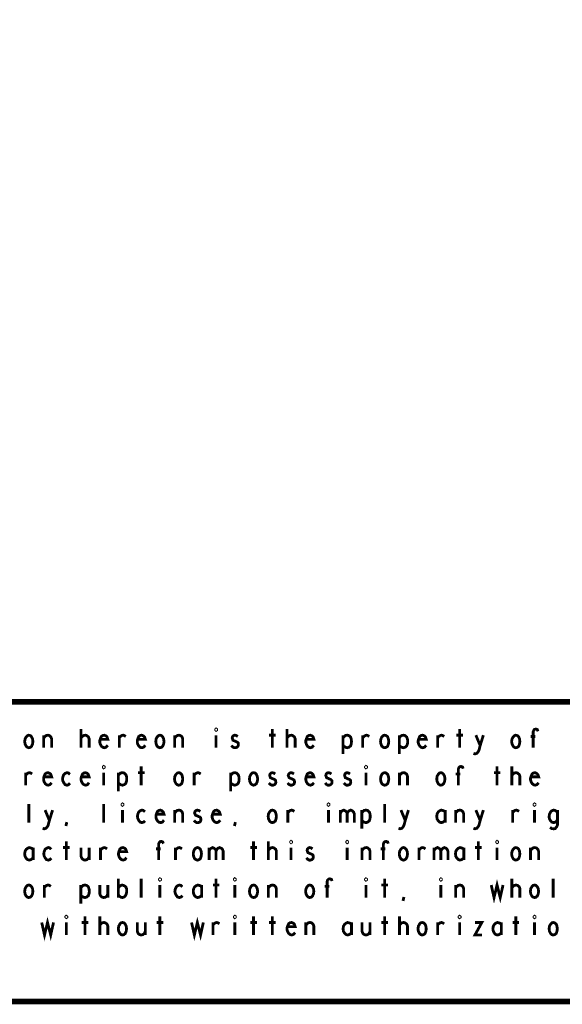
# Model space of a CAD drawing. Extents: x 0 to 33, y 0 to 21.
# Tile 21 of 22: x 24.3 to 27.2, y 0 to 5.2. Entities that reach past the tile are written whole.
import ezdxf

# ---------------------------------------------------------------- set-up
doc = ezdxf.new("R2010")
doc.units = 0
doc.layers.add('IO-62_B_BAS', color=7, linetype='CONTINUOUS')

msp = doc.modelspace()

# ---------------------------------------------------------------- linework, layer by layer
at = {"layer": 'IO-62_B_BAS'}
for points, const_width in [([(0, 0), (33, 0), (33, 21), (0, 21), (0, 0)], 0.03), ([(26.8, 1.6), (23, 1.6), (23, 0)], 0.03), ([(33, 1.6), (26.8, 1.6)], 0.03), ([(24.357, 1.355), (24.35, 1.357), (24.343, 1.363), (24.337, 1.375), (24.335, 1.388), (24.337, 1.402), (24.343, 1.413), (24.35, 1.42), (24.357, 1.422), (24.365, 1.42), (24.372, 1.413), (24.377, 1.402), (24.379, 1.388), (24.377, 1.375), (24.372, 1.363), (24.365, 1.357), (24.357, 1.355)], 0.015), ([(24.436, 1.405), (24.441, 1.413), (24.449, 1.42), (24.459, 1.422), (24.467, 1.42), (24.475, 1.413), (24.479, 1.402), (24.479, 1.355)], 0.015), ([(24.436, 1.355), (24.436, 1.422)], 0.015), ([(24.636, 1.355), (24.636, 1.455)], 0.015), ([(24.636, 1.407), (24.643, 1.415), (24.649, 1.42), (24.659, 1.422), (24.666, 1.42), (24.675, 1.413), (24.679, 1.403), (24.679, 1.355)], 0.015), ([(24.739, 1.4), (24.779, 1.4), (24.775, 1.412), (24.769, 1.418), (24.76, 1.422), (24.751, 1.42), (24.744, 1.415), (24.739, 1.403), (24.736, 1.393), (24.736, 1.383), (24.739, 1.373), (24.745, 1.363), (24.753, 1.357), (24.761, 1.355), (24.77, 1.358), (24.779, 1.368)], 0.015), ([(24.84, 1.408), (24.846, 1.415), (24.853, 1.42), (24.861, 1.422), (24.867, 1.42), (24.875, 1.415)], 0.015), ([(24.84, 1.355), (24.84, 1.422)], 0.015), ([(24.939, 1.4), (24.979, 1.4), (24.975, 1.412), (24.969, 1.418), (24.96, 1.422), (24.951, 1.42), (24.944, 1.415), (24.939, 1.403), (24.936, 1.393), (24.936, 1.383), (24.939, 1.373), (24.945, 1.363), (24.952, 1.357), (24.961, 1.355), (24.97, 1.358), (24.979, 1.368)], 0.015), ([(25.057, 1.355), (25.05, 1.357), (25.042, 1.363), (25.037, 1.375), (25.035, 1.388), (25.037, 1.402), (25.042, 1.413), (25.05, 1.42), (25.057, 1.422), (25.065, 1.42), (25.072, 1.413), (25.077, 1.402), (25.079, 1.388), (25.077, 1.375), (25.072, 1.363), (25.065, 1.357), (25.057, 1.355)], 0.015), ([(25.136, 1.405), (25.141, 1.413), (25.149, 1.42), (25.159, 1.422), (25.167, 1.42), (25.175, 1.413), (25.179, 1.402), (25.179, 1.355)], 0.015), ([(25.136, 1.355), (25.136, 1.422)], 0.015), ([(25.357, 1.448), (25.355, 1.45), (25.355, 1.453), (25.357, 1.455), (25.36, 1.453), (25.36, 1.45), (25.357, 1.448)], 0.015), ([(25.357, 1.422), (25.357, 1.355)], 0.015), ([(25.439, 1.367), (25.445, 1.36), (25.454, 1.355), (25.461, 1.355), (25.469, 1.358), (25.474, 1.363), (25.476, 1.37), (25.475, 1.38), (25.47, 1.385), (25.447, 1.395), (25.443, 1.407), (25.445, 1.415), (25.45, 1.42), (25.457, 1.422), (25.465, 1.42), (25.473, 1.415)], 0.015), ([(25.64, 1.422), (25.675, 1.422)], 0.015), ([(25.657, 1.455), (25.657, 1.355)], 0.015), ([(25.736, 1.355), (25.736, 1.455)], 0.015), ([(25.736, 1.407), (25.742, 1.415), (25.749, 1.42), (25.759, 1.422), (25.766, 1.42), (25.775, 1.413), (25.779, 1.403), (25.779, 1.355)], 0.015), ([(25.839, 1.4), (25.879, 1.4), (25.875, 1.412), (25.869, 1.418), (25.86, 1.422), (25.851, 1.42), (25.844, 1.415), (25.839, 1.403), (25.836, 1.393), (25.836, 1.383), (25.839, 1.373), (25.845, 1.363), (25.853, 1.357), (25.861, 1.355), (25.87, 1.358), (25.879, 1.368)], 0.015), ([(26.035, 1.407), (26.041, 1.415), (26.047, 1.42), (26.057, 1.422), (26.066, 1.42), (26.075, 1.412), (26.079, 1.4), (26.08, 1.388), (26.079, 1.377), (26.075, 1.365), (26.067, 1.358), (26.057, 1.355), (26.049, 1.357), (26.04, 1.362), (26.035, 1.368)], 0.015), ([(26.035, 1.322), (26.035, 1.422)], 0.015), ([(26.14, 1.408), (26.146, 1.415), (26.153, 1.42), (26.161, 1.422), (26.167, 1.42), (26.175, 1.415)], 0.015), ([(26.14, 1.355), (26.14, 1.422)], 0.015), ([(26.257, 1.355), (26.25, 1.357), (26.242, 1.363), (26.237, 1.375), (26.235, 1.388), (26.237, 1.402), (26.242, 1.413), (26.25, 1.42), (26.257, 1.422), (26.265, 1.42), (26.273, 1.413), (26.277, 1.402), (26.279, 1.388), (26.277, 1.375), (26.273, 1.363), (26.265, 1.357), (26.257, 1.355)], 0.015), ([(26.335, 1.407), (26.341, 1.415), (26.347, 1.42), (26.357, 1.422), (26.366, 1.42), (26.375, 1.412), (26.379, 1.4), (26.38, 1.388), (26.379, 1.377), (26.375, 1.365), (26.367, 1.358), (26.357, 1.355), (26.349, 1.357), (26.34, 1.362), (26.335, 1.368)], 0.015), ([(26.335, 1.322), (26.335, 1.422)], 0.015), ([(26.439, 1.4), (26.479, 1.4), (26.475, 1.412), (26.469, 1.418), (26.46, 1.422), (26.451, 1.42), (26.444, 1.415), (26.439, 1.403), (26.436, 1.393), (26.436, 1.383), (26.439, 1.373), (26.445, 1.363), (26.452, 1.357), (26.461, 1.355), (26.47, 1.358), (26.479, 1.368)], 0.015), ([(26.54, 1.408), (26.546, 1.415), (26.553, 1.42), (26.561, 1.422), (26.567, 1.42), (26.575, 1.415)], 0.015), ([(26.54, 1.355), (26.54, 1.422)], 0.015), ([(26.64, 1.422), (26.675, 1.422)], 0.015), ([(26.657, 1.455), (26.657, 1.355)], 0.015), ([(26.731, 1.325), (26.739, 1.322), (26.749, 1.325), (26.755, 1.332), (26.76, 1.34), (26.767, 1.367), (26.784, 1.422)], 0.015), ([(26.744, 1.422), (26.767, 1.367)], 0.015), ([(26.957, 1.355), (26.95, 1.357), (26.943, 1.363), (26.937, 1.375), (26.935, 1.388), (26.937, 1.402), (26.943, 1.413), (26.95, 1.42), (26.957, 1.422), (26.965, 1.42), (26.973, 1.413), (26.977, 1.402), (26.979, 1.388), (26.977, 1.375), (26.973, 1.363), (26.965, 1.357), (26.957, 1.355)], 0.015), ([(27.061, 1.415), (27.036, 1.415)], 0.015), ([(27.05, 1.355), (27.05, 1.44), (27.053, 1.448), (27.057, 1.453), (27.065, 1.455), (27.072, 1.452), (27.076, 1.443)], 0.015), ([(24.757, 1.248), (24.755, 1.25), (24.755, 1.253), (24.757, 1.255), (24.76, 1.253), (24.76, 1.25), (24.757, 1.248)], 0.015), ([(24.957, 1.255), (24.957, 1.155)], 0.015), ([(26.157, 1.248), (26.155, 1.25), (26.155, 1.253), (26.157, 1.255), (26.16, 1.253), (26.16, 1.25), (26.157, 1.248)], 0.015), ([(26.65, 1.155), (26.65, 1.24), (26.653, 1.248), (26.657, 1.253), (26.665, 1.255), (26.673, 1.252), (26.676, 1.243)], 0.015), ([(26.857, 1.255), (26.857, 1.155)], 0.015), ([(26.936, 1.155), (26.936, 1.255)], 0.015), ([(24.34, 1.208), (24.346, 1.215), (24.353, 1.22), (24.361, 1.222), (24.367, 1.22), (24.375, 1.215)], 0.015), ([(24.34, 1.155), (24.34, 1.222)], 0.015), ([(24.439, 1.2), (24.479, 1.2), (24.475, 1.212), (24.469, 1.218), (24.46, 1.222), (24.451, 1.22), (24.444, 1.215), (24.439, 1.203), (24.436, 1.193), (24.436, 1.183), (24.439, 1.173), (24.445, 1.163), (24.452, 1.157), (24.461, 1.155), (24.47, 1.158), (24.479, 1.168)], 0.015), ([(24.577, 1.213), (24.569, 1.22), (24.561, 1.222), (24.551, 1.218), (24.544, 1.212), (24.539, 1.2), (24.537, 1.188), (24.539, 1.177), (24.544, 1.167), (24.551, 1.158), (24.561, 1.155), (24.57, 1.158), (24.577, 1.165)], 0.015), ([(24.639, 1.2), (24.679, 1.2), (24.675, 1.212), (24.669, 1.218), (24.66, 1.222), (24.651, 1.22), (24.644, 1.215), (24.639, 1.203), (24.636, 1.193), (24.636, 1.183), (24.639, 1.173), (24.645, 1.163), (24.653, 1.157), (24.661, 1.155), (24.67, 1.158), (24.679, 1.168)], 0.015), ([(24.757, 1.222), (24.757, 1.155)], 0.015), ([(24.835, 1.207), (24.841, 1.215), (24.847, 1.22), (24.857, 1.222), (24.866, 1.22), (24.875, 1.212), (24.879, 1.2), (24.88, 1.188), (24.879, 1.177), (24.875, 1.165), (24.867, 1.158), (24.857, 1.155), (24.849, 1.157), (24.84, 1.162), (24.835, 1.168)], 0.015), ([(24.835, 1.122), (24.835, 1.222)], 0.015), ([(24.94, 1.222), (24.975, 1.222)], 0.015), ([(25.157, 1.155), (25.15, 1.157), (25.143, 1.163), (25.137, 1.175), (25.135, 1.188), (25.137, 1.202), (25.143, 1.213), (25.15, 1.22), (25.157, 1.222), (25.165, 1.22), (25.173, 1.213), (25.177, 1.202), (25.179, 1.188), (25.177, 1.175), (25.173, 1.163), (25.165, 1.157), (25.157, 1.155)], 0.015), ([(25.24, 1.208), (25.246, 1.215), (25.253, 1.22), (25.261, 1.222), (25.267, 1.22), (25.275, 1.215)], 0.015), ([(25.24, 1.155), (25.24, 1.222)], 0.015), ([(25.435, 1.207), (25.441, 1.215), (25.447, 1.22), (25.457, 1.222), (25.466, 1.22), (25.475, 1.212), (25.479, 1.2), (25.48, 1.188), (25.479, 1.177), (25.475, 1.165), (25.467, 1.158), (25.457, 1.155), (25.449, 1.157), (25.44, 1.162), (25.435, 1.168)], 0.015), ([(25.435, 1.122), (25.435, 1.222)], 0.015), ([(25.557, 1.155), (25.55, 1.157), (25.543, 1.163), (25.537, 1.175), (25.535, 1.188), (25.537, 1.202), (25.543, 1.213), (25.55, 1.22), (25.557, 1.222), (25.565, 1.22), (25.572, 1.213), (25.577, 1.202), (25.579, 1.188), (25.577, 1.175), (25.572, 1.163), (25.565, 1.157), (25.557, 1.155)], 0.015), ([(25.639, 1.167), (25.645, 1.16), (25.654, 1.155), (25.661, 1.155), (25.669, 1.158), (25.674, 1.163), (25.676, 1.17), (25.675, 1.18), (25.67, 1.185), (25.647, 1.195), (25.643, 1.207), (25.645, 1.215), (25.65, 1.22), (25.657, 1.222), (25.665, 1.22), (25.673, 1.215)], 0.015), ([(25.739, 1.167), (25.745, 1.16), (25.754, 1.155), (25.761, 1.155), (25.769, 1.158), (25.774, 1.163), (25.776, 1.17), (25.775, 1.18), (25.77, 1.185), (25.747, 1.195), (25.742, 1.207), (25.745, 1.215), (25.75, 1.22), (25.757, 1.222), (25.765, 1.22), (25.773, 1.215)], 0.015), ([(25.839, 1.2), (25.879, 1.2), (25.875, 1.212), (25.869, 1.218), (25.86, 1.222), (25.851, 1.22), (25.844, 1.215), (25.839, 1.203), (25.836, 1.193), (25.836, 1.183), (25.839, 1.173), (25.845, 1.163), (25.853, 1.157), (25.861, 1.155), (25.87, 1.158), (25.879, 1.168)], 0.015), ([(25.939, 1.167), (25.945, 1.16), (25.954, 1.155), (25.961, 1.155), (25.969, 1.158), (25.974, 1.163), (25.976, 1.17), (25.975, 1.18), (25.97, 1.185), (25.947, 1.195), (25.943, 1.207), (25.945, 1.215), (25.95, 1.22), (25.957, 1.222), (25.965, 1.22), (25.973, 1.215)], 0.015), ([(26.039, 1.167), (26.045, 1.16), (26.054, 1.155), (26.061, 1.155), (26.069, 1.158), (26.074, 1.163), (26.076, 1.17), (26.075, 1.18), (26.07, 1.185), (26.047, 1.195), (26.043, 1.207), (26.045, 1.215), (26.05, 1.22), (26.057, 1.222), (26.065, 1.22), (26.072, 1.215)], 0.015), ([(26.157, 1.222), (26.157, 1.155)], 0.015), ([(26.257, 1.155), (26.25, 1.157), (26.242, 1.163), (26.237, 1.175), (26.235, 1.188), (26.237, 1.202), (26.242, 1.213), (26.25, 1.22), (26.257, 1.222), (26.265, 1.22), (26.273, 1.213), (26.277, 1.202), (26.279, 1.188), (26.277, 1.175), (26.273, 1.163), (26.265, 1.157), (26.257, 1.155)], 0.015), ([(26.336, 1.205), (26.341, 1.213), (26.349, 1.22), (26.359, 1.222), (26.367, 1.22), (26.375, 1.213), (26.379, 1.202), (26.379, 1.155)], 0.015), ([(26.336, 1.155), (26.336, 1.222)], 0.015), ([(26.557, 1.155), (26.55, 1.157), (26.543, 1.163), (26.537, 1.175), (26.535, 1.188), (26.537, 1.202), (26.543, 1.213), (26.55, 1.22), (26.557, 1.222), (26.565, 1.22), (26.572, 1.213), (26.577, 1.202), (26.579, 1.188), (26.577, 1.175), (26.572, 1.163), (26.565, 1.157), (26.557, 1.155)], 0.015), ([(26.661, 1.215), (26.636, 1.215)], 0.015), ([(26.84, 1.222), (26.875, 1.222)], 0.015), ([(26.936, 1.207), (26.943, 1.215), (26.949, 1.22), (26.959, 1.222), (26.966, 1.22), (26.975, 1.213), (26.979, 1.203), (26.979, 1.155)], 0.015), ([(27.039, 1.2), (27.079, 1.2), (27.075, 1.212), (27.069, 1.218), (27.06, 1.222), (27.051, 1.22), (27.044, 1.215), (27.039, 1.203), (27.036, 1.193), (27.036, 1.183), (27.039, 1.173), (27.045, 1.163), (27.053, 1.157), (27.061, 1.155), (27.07, 1.158), (27.079, 1.168)], 0.015), ([(24.357, 0.955), (24.357, 1.055)], 0.015), ([(24.757, 0.955), (24.757, 1.055)], 0.015), ([(24.857, 1.048), (24.855, 1.05), (24.855, 1.053), (24.857, 1.055), (24.86, 1.053), (24.86, 1.05), (24.857, 1.048)], 0.015), ([(25.957, 1.048), (25.955, 1.05), (25.955, 1.053), (25.957, 1.055), (25.96, 1.053), (25.96, 1.05), (25.957, 1.048)], 0.015), ([(26.257, 0.955), (26.257, 1.055)], 0.015), ([(27.057, 1.048), (27.055, 1.05), (27.055, 1.053), (27.057, 1.055), (27.06, 1.053), (27.06, 1.05), (27.057, 1.048)], 0.015), ([(24.431, 0.925), (24.439, 0.922), (24.449, 0.925), (24.455, 0.932), (24.46, 0.94), (24.467, 0.967), (24.484, 1.022)], 0.015), ([(24.444, 1.022), (24.467, 0.967)], 0.015), ([(24.857, 1.022), (24.857, 0.955)], 0.015), ([(24.977, 1.013), (24.969, 1.02), (24.961, 1.022), (24.951, 1.018), (24.944, 1.012), (24.939, 1), (24.937, 0.988), (24.939, 0.977), (24.944, 0.967), (24.951, 0.958), (24.961, 0.955), (24.97, 0.958), (24.977, 0.965)], 0.015), ([(25.039, 1), (25.079, 1), (25.075, 1.012), (25.069, 1.018), (25.06, 1.022), (25.051, 1.02), (25.044, 1.015), (25.039, 1.003), (25.036, 0.993), (25.036, 0.983), (25.039, 0.973), (25.045, 0.963), (25.053, 0.957), (25.061, 0.955), (25.07, 0.958), (25.079, 0.968)], 0.015), ([(25.136, 1.005), (25.141, 1.013), (25.149, 1.02), (25.159, 1.022), (25.167, 1.02), (25.175, 1.013), (25.179, 1.002), (25.179, 0.955)], 0.015), ([(25.136, 0.955), (25.136, 1.022)], 0.015), ([(25.239, 0.967), (25.245, 0.96), (25.254, 0.955), (25.261, 0.955), (25.269, 0.958), (25.274, 0.963), (25.276, 0.97), (25.275, 0.98), (25.27, 0.985), (25.247, 0.995), (25.242, 1.007), (25.245, 1.015), (25.25, 1.02), (25.257, 1.022), (25.265, 1.02), (25.273, 1.015)], 0.015), ([(25.339, 1), (25.379, 1), (25.375, 1.012), (25.369, 1.018), (25.36, 1.022), (25.351, 1.02), (25.344, 1.015), (25.339, 1.003), (25.336, 0.993), (25.336, 0.983), (25.339, 0.973), (25.345, 0.963), (25.353, 0.957), (25.361, 0.955), (25.37, 0.958), (25.379, 0.968)], 0.015), ([(25.657, 0.955), (25.65, 0.957), (25.643, 0.963), (25.637, 0.975), (25.635, 0.988), (25.637, 1.002), (25.643, 1.013), (25.65, 1.02), (25.657, 1.022), (25.665, 1.02), (25.673, 1.013), (25.677, 1.002), (25.679, 0.988), (25.677, 0.975), (25.673, 0.963), (25.665, 0.957), (25.657, 0.955)], 0.015), ([(25.74, 1.008), (25.746, 1.015), (25.753, 1.02), (25.761, 1.022), (25.767, 1.02), (25.775, 1.015)], 0.015), ([(25.74, 0.955), (25.74, 1.022)], 0.015), ([(25.957, 1.022), (25.957, 0.955)], 0.015), ([(26.02, 1.003), (26.024, 1.012), (26.03, 1.018), (26.039, 1.022), (26.047, 1.018), (26.054, 1.012), (26.057, 1.003), (26.057, 0.955)], 0.015), ([(26.02, 0.955), (26.02, 1.022)], 0.015), ([(26.057, 1.003), (26.061, 1.012), (26.067, 1.018), (26.076, 1.022), (26.085, 1.018), (26.091, 1.012), (26.095, 1.002), (26.095, 0.955)], 0.015), ([(26.135, 1.007), (26.141, 1.015), (26.147, 1.02), (26.157, 1.022), (26.166, 1.02), (26.175, 1.012), (26.179, 1), (26.18, 0.988), (26.179, 0.977), (26.175, 0.965), (26.167, 0.958), (26.157, 0.955), (26.149, 0.957), (26.14, 0.962), (26.135, 0.968)], 0.015), ([(26.135, 0.922), (26.135, 1.022)], 0.015), ([(26.331, 0.925), (26.339, 0.922), (26.349, 0.925), (26.355, 0.932), (26.36, 0.94), (26.367, 0.967), (26.384, 1.022)], 0.015), ([(26.344, 1.022), (26.367, 0.967)], 0.015), ([(26.58, 1.01), (26.575, 1.017), (26.567, 1.02), (26.559, 1.022), (26.55, 1.018), (26.543, 1.012), (26.537, 1.002), (26.535, 0.988), (26.537, 0.975), (26.543, 0.965), (26.55, 0.958), (26.559, 0.955), (26.567, 0.957), (26.575, 0.962), (26.58, 0.968)], 0.015), ([(26.58, 0.955), (26.58, 1.022)], 0.015), ([(26.636, 1.005), (26.641, 1.013), (26.649, 1.02), (26.659, 1.022), (26.667, 1.02), (26.675, 1.013), (26.679, 1.002), (26.679, 0.955)], 0.015), ([(26.636, 0.955), (26.636, 1.022)], 0.015), ([(26.731, 0.925), (26.739, 0.922), (26.749, 0.925), (26.755, 0.932), (26.76, 0.94), (26.767, 0.967), (26.784, 1.022)], 0.015), ([(26.744, 1.022), (26.767, 0.967)], 0.015), ([(26.94, 1.008), (26.946, 1.015), (26.952, 1.02), (26.961, 1.022), (26.967, 1.02), (26.975, 1.015)], 0.015), ([(26.94, 0.955), (26.94, 1.022)], 0.015), ([(27.057, 1.022), (27.057, 0.955)], 0.015), ([(27.18, 1.008), (27.175, 1.015), (27.167, 1.02), (27.159, 1.022), (27.149, 1.018), (27.143, 1.012), (27.137, 1), (27.135, 0.988), (27.136, 0.978), (27.141, 0.967), (27.149, 0.958), (27.159, 0.955), (27.166, 0.957), (27.175, 0.963), (27.18, 0.97)], 0.015), ([(27.14, 0.93), (27.149, 0.923), (27.159, 0.922), (27.167, 0.923), (27.175, 0.932), (27.18, 0.943), (27.18, 1.022)], 0.015), ([(24.555, 0.937), (24.56, 0.958)], 0.015), ([(25.455, 0.937), (25.46, 0.958)], 0.015), ([(24.557, 0.855), (24.557, 0.755)], 0.015), ([(25.05, 0.755), (25.05, 0.84), (25.053, 0.848), (25.057, 0.853), (25.065, 0.855), (25.072, 0.852), (25.076, 0.843)], 0.015), ([(25.557, 0.855), (25.557, 0.755)], 0.015), ([(25.636, 0.755), (25.636, 0.855)], 0.015), ([(25.757, 0.848), (25.755, 0.85), (25.755, 0.853), (25.757, 0.855), (25.76, 0.853), (25.76, 0.85), (25.757, 0.848)], 0.015), ([(26.057, 0.848), (26.055, 0.85), (26.055, 0.853), (26.057, 0.855), (26.06, 0.853), (26.06, 0.85), (26.057, 0.848)], 0.015), ([(26.25, 0.755), (26.25, 0.84), (26.253, 0.848), (26.257, 0.853), (26.265, 0.855), (26.273, 0.852), (26.276, 0.843)], 0.015), ([(26.757, 0.855), (26.757, 0.755)], 0.015), ([(26.857, 0.848), (26.855, 0.85), (26.855, 0.853), (26.857, 0.855), (26.86, 0.853), (26.86, 0.85), (26.857, 0.848)], 0.015), ([(24.38, 0.81), (24.375, 0.817), (24.367, 0.82), (24.359, 0.822), (24.35, 0.818), (24.343, 0.812), (24.337, 0.802), (24.335, 0.788), (24.337, 0.775), (24.343, 0.765), (24.35, 0.758), (24.359, 0.755), (24.367, 0.757), (24.375, 0.762), (24.38, 0.768)], 0.015), ([(24.38, 0.755), (24.38, 0.822)], 0.015), ([(24.477, 0.813), (24.469, 0.82), (24.461, 0.822), (24.451, 0.818), (24.444, 0.812), (24.439, 0.8), (24.437, 0.788), (24.439, 0.777), (24.444, 0.767), (24.451, 0.758), (24.461, 0.755), (24.47, 0.758), (24.477, 0.765)], 0.015), ([(24.54, 0.822), (24.575, 0.822)], 0.015), ([(24.636, 0.822), (24.636, 0.775), (24.641, 0.763), (24.649, 0.757), (24.657, 0.755), (24.666, 0.757), (24.674, 0.763), (24.679, 0.775)], 0.015), ([(24.679, 0.755), (24.679, 0.822)], 0.015), ([(24.74, 0.808), (24.746, 0.815), (24.753, 0.82), (24.761, 0.822), (24.767, 0.82), (24.775, 0.815)], 0.015), ([(24.74, 0.755), (24.74, 0.822)], 0.015), ([(24.839, 0.8), (24.879, 0.8), (24.875, 0.812), (24.869, 0.818), (24.86, 0.822), (24.851, 0.82), (24.844, 0.815), (24.839, 0.803), (24.836, 0.793), (24.836, 0.783), (24.839, 0.773), (24.845, 0.763), (24.853, 0.757), (24.861, 0.755), (24.87, 0.758), (24.879, 0.768)], 0.015), ([(25.061, 0.815), (25.036, 0.815)], 0.015), ([(25.14, 0.808), (25.146, 0.815), (25.153, 0.82), (25.161, 0.822), (25.167, 0.82), (25.175, 0.815)], 0.015), ([(25.14, 0.755), (25.14, 0.822)], 0.015), ([(25.257, 0.755), (25.25, 0.757), (25.242, 0.763), (25.237, 0.775), (25.235, 0.788), (25.237, 0.802), (25.242, 0.813), (25.25, 0.82), (25.257, 0.822), (25.265, 0.82), (25.273, 0.813), (25.277, 0.802), (25.279, 0.788), (25.277, 0.775), (25.273, 0.763), (25.265, 0.757), (25.257, 0.755)], 0.015), ([(25.32, 0.803), (25.324, 0.812), (25.33, 0.818), (25.339, 0.822), (25.347, 0.818), (25.354, 0.812), (25.357, 0.803), (25.357, 0.755)], 0.015), ([(25.32, 0.755), (25.32, 0.822)], 0.015), ([(25.357, 0.803), (25.361, 0.812), (25.367, 0.818), (25.376, 0.822), (25.385, 0.818), (25.391, 0.812), (25.395, 0.802), (25.395, 0.755)], 0.015), ([(25.54, 0.822), (25.575, 0.822)], 0.015), ([(25.636, 0.807), (25.643, 0.815), (25.649, 0.82), (25.659, 0.822), (25.666, 0.82), (25.675, 0.813), (25.679, 0.803), (25.679, 0.755)], 0.015), ([(25.757, 0.822), (25.757, 0.755)], 0.015), ([(25.839, 0.767), (25.845, 0.76), (25.854, 0.755), (25.861, 0.755), (25.869, 0.758), (25.874, 0.763), (25.876, 0.77), (25.875, 0.78), (25.87, 0.785), (25.847, 0.795), (25.843, 0.807), (25.845, 0.815), (25.85, 0.82), (25.857, 0.822), (25.865, 0.82), (25.872, 0.815)], 0.015), ([(26.057, 0.822), (26.057, 0.755)], 0.015), ([(26.136, 0.805), (26.141, 0.813), (26.149, 0.82), (26.159, 0.822), (26.167, 0.82), (26.175, 0.813), (26.179, 0.802), (26.179, 0.755)], 0.015), ([(26.136, 0.755), (26.136, 0.822)], 0.015), ([(26.261, 0.815), (26.236, 0.815)], 0.015), ([(26.357, 0.755), (26.35, 0.757), (26.343, 0.763), (26.337, 0.775), (26.335, 0.788), (26.337, 0.802), (26.343, 0.813), (26.35, 0.82), (26.357, 0.822), (26.365, 0.82), (26.372, 0.813), (26.377, 0.802), (26.379, 0.788), (26.377, 0.775), (26.372, 0.763), (26.365, 0.757), (26.357, 0.755)], 0.015), ([(26.44, 0.808), (26.446, 0.815), (26.452, 0.82), (26.461, 0.822), (26.467, 0.82), (26.475, 0.815)], 0.015), ([(26.44, 0.755), (26.44, 0.822)], 0.015), ([(26.52, 0.803), (26.524, 0.812), (26.53, 0.818), (26.539, 0.822), (26.547, 0.818), (26.554, 0.812), (26.557, 0.803), (26.557, 0.755)], 0.015), ([(26.52, 0.755), (26.52, 0.822)], 0.015), ([(26.557, 0.803), (26.561, 0.812), (26.567, 0.818), (26.576, 0.822), (26.585, 0.818), (26.591, 0.812), (26.595, 0.802), (26.595, 0.755)], 0.015), ([(26.68, 0.81), (26.675, 0.817), (26.667, 0.82), (26.659, 0.822), (26.65, 0.818), (26.643, 0.812), (26.637, 0.802), (26.635, 0.788), (26.637, 0.775), (26.643, 0.765), (26.65, 0.758), (26.659, 0.755), (26.667, 0.757), (26.675, 0.762), (26.68, 0.768)], 0.015), ([(26.68, 0.755), (26.68, 0.822)], 0.015), ([(26.74, 0.822), (26.775, 0.822)], 0.015), ([(26.857, 0.822), (26.857, 0.755)], 0.015), ([(26.957, 0.755), (26.95, 0.757), (26.943, 0.763), (26.937, 0.775), (26.935, 0.788), (26.937, 0.802), (26.943, 0.813), (26.95, 0.82), (26.957, 0.822), (26.965, 0.82), (26.973, 0.813), (26.977, 0.802), (26.979, 0.788), (26.977, 0.775), (26.973, 0.763), (26.965, 0.757), (26.957, 0.755)], 0.015), ([(27.036, 0.805), (27.041, 0.813), (27.049, 0.82), (27.059, 0.822), (27.067, 0.82), (27.075, 0.813), (27.079, 0.802), (27.079, 0.755)], 0.015), ([(27.036, 0.755), (27.036, 0.822)], 0.015), ([(24.835, 0.555), (24.835, 0.655)], 0.015), ([(24.957, 0.555), (24.957, 0.655)], 0.015), ([(25.057, 0.648), (25.055, 0.65), (25.055, 0.653), (25.057, 0.655), (25.06, 0.653), (25.06, 0.65), (25.057, 0.648)], 0.015), ([(25.357, 0.655), (25.357, 0.555)], 0.015), ([(25.457, 0.648), (25.455, 0.65), (25.455, 0.653), (25.457, 0.655), (25.46, 0.653), (25.46, 0.65), (25.457, 0.648)], 0.015), ([(25.95, 0.555), (25.95, 0.64), (25.952, 0.648), (25.957, 0.653), (25.965, 0.655), (25.973, 0.652), (25.976, 0.643)], 0.015), ([(26.157, 0.648), (26.155, 0.65), (26.155, 0.653), (26.157, 0.655), (26.16, 0.653), (26.16, 0.65), (26.157, 0.648)], 0.015), ([(26.257, 0.655), (26.257, 0.555)], 0.015), ([(26.557, 0.648), (26.555, 0.65), (26.555, 0.653), (26.557, 0.655), (26.56, 0.653), (26.56, 0.65), (26.557, 0.648)], 0.015), ([(26.826, 0.622), (26.841, 0.555), (26.857, 0.622), (26.874, 0.555), (26.889, 0.622)], 0.015), ([(26.936, 0.555), (26.936, 0.655)], 0.015), ([(27.157, 0.555), (27.157, 0.655)], 0.015), ([(24.357, 0.555), (24.35, 0.557), (24.343, 0.563), (24.337, 0.575), (24.335, 0.588), (24.337, 0.602), (24.343, 0.613), (24.35, 0.62), (24.357, 0.622), (24.365, 0.62), (24.372, 0.613), (24.377, 0.602), (24.379, 0.588), (24.377, 0.575), (24.372, 0.563), (24.365, 0.557), (24.357, 0.555)], 0.015), ([(24.44, 0.608), (24.446, 0.615), (24.452, 0.62), (24.461, 0.622), (24.467, 0.62), (24.475, 0.615)], 0.015), ([(24.44, 0.555), (24.44, 0.622)], 0.015), ([(24.635, 0.607), (24.641, 0.615), (24.647, 0.62), (24.657, 0.622), (24.666, 0.62), (24.675, 0.612), (24.679, 0.6), (24.68, 0.588), (24.679, 0.577), (24.675, 0.565), (24.667, 0.558), (24.657, 0.555), (24.649, 0.557), (24.64, 0.562), (24.635, 0.568)], 0.015), ([(24.635, 0.522), (24.635, 0.622)], 0.015), ([(24.736, 0.622), (24.736, 0.575), (24.741, 0.563), (24.749, 0.557), (24.757, 0.555), (24.766, 0.557), (24.774, 0.563), (24.779, 0.575)], 0.015), ([(24.779, 0.555), (24.779, 0.622)], 0.015), ([(24.835, 0.605), (24.841, 0.615), (24.849, 0.62), (24.856, 0.622), (24.867, 0.618), (24.875, 0.612), (24.88, 0.6), (24.88, 0.587), (24.877, 0.573), (24.872, 0.563), (24.864, 0.557), (24.856, 0.555), (24.849, 0.557), (24.841, 0.562), (24.835, 0.57)], 0.015), ([(25.057, 0.622), (25.057, 0.555)], 0.015), ([(25.177, 0.613), (25.169, 0.62), (25.161, 0.622), (25.151, 0.618), (25.144, 0.612), (25.139, 0.6), (25.137, 0.588), (25.139, 0.577), (25.144, 0.567), (25.151, 0.558), (25.161, 0.555), (25.17, 0.558), (25.177, 0.565)], 0.015), ([(25.28, 0.61), (25.275, 0.617), (25.267, 0.62), (25.259, 0.622), (25.25, 0.618), (25.242, 0.612), (25.237, 0.602), (25.235, 0.588), (25.237, 0.575), (25.242, 0.565), (25.25, 0.558), (25.259, 0.555), (25.267, 0.557), (25.275, 0.562), (25.28, 0.568)], 0.015), ([(25.28, 0.555), (25.28, 0.622)], 0.015), ([(25.34, 0.622), (25.375, 0.622)], 0.015), ([(25.457, 0.622), (25.457, 0.555)], 0.015), ([(25.557, 0.555), (25.55, 0.557), (25.543, 0.563), (25.537, 0.575), (25.535, 0.588), (25.537, 0.602), (25.543, 0.613), (25.55, 0.62), (25.557, 0.622), (25.565, 0.62), (25.572, 0.613), (25.577, 0.602), (25.579, 0.588), (25.577, 0.575), (25.572, 0.563), (25.565, 0.557), (25.557, 0.555)], 0.015), ([(25.636, 0.605), (25.641, 0.613), (25.649, 0.62), (25.659, 0.622), (25.667, 0.62), (25.675, 0.613), (25.679, 0.602), (25.679, 0.555)], 0.015), ([(25.636, 0.555), (25.636, 0.622)], 0.015), ([(25.857, 0.555), (25.85, 0.557), (25.843, 0.563), (25.837, 0.575), (25.835, 0.588), (25.837, 0.602), (25.843, 0.613), (25.85, 0.62), (25.857, 0.622), (25.865, 0.62), (25.872, 0.613), (25.877, 0.602), (25.879, 0.588), (25.877, 0.575), (25.872, 0.563), (25.865, 0.557), (25.857, 0.555)], 0.015), ([(25.961, 0.615), (25.936, 0.615)], 0.015), ([(26.157, 0.622), (26.157, 0.555)], 0.015), ([(26.24, 0.622), (26.275, 0.622)], 0.015), ([(26.557, 0.622), (26.557, 0.555)], 0.015), ([(26.636, 0.605), (26.641, 0.613), (26.649, 0.62), (26.659, 0.622), (26.667, 0.62), (26.675, 0.613), (26.679, 0.602), (26.679, 0.555)], 0.015), ([(26.636, 0.555), (26.636, 0.622)], 0.015), ([(26.936, 0.607), (26.943, 0.615), (26.949, 0.62), (26.959, 0.622), (26.966, 0.62), (26.975, 0.613), (26.979, 0.603), (26.979, 0.555)], 0.015), ([(27.057, 0.555), (27.05, 0.557), (27.043, 0.563), (27.037, 0.575), (27.035, 0.588), (27.037, 0.602), (27.043, 0.613), (27.05, 0.62), (27.057, 0.622), (27.065, 0.62), (27.072, 0.613), (27.077, 0.602), (27.079, 0.588), (27.077, 0.575), (27.072, 0.563), (27.065, 0.557), (27.057, 0.555)], 0.015), ([(26.355, 0.537), (26.36, 0.558)], 0.015), ([(24.426, 0.422), (24.441, 0.355), (24.457, 0.422), (24.474, 0.355), (24.489, 0.422)], 0.015), ([(24.557, 0.448), (24.555, 0.45), (24.555, 0.453), (24.557, 0.455), (24.56, 0.453), (24.56, 0.45), (24.557, 0.448)], 0.015), ([(24.557, 0.422), (24.557, 0.355)], 0.015), ([(24.64, 0.422), (24.675, 0.422)], 0.015), ([(24.657, 0.455), (24.657, 0.355)], 0.015), ([(24.736, 0.355), (24.736, 0.455)], 0.015), ([(24.736, 0.407), (24.742, 0.415), (24.749, 0.42), (24.759, 0.422), (24.766, 0.42), (24.775, 0.413), (24.779, 0.403), (24.779, 0.355)], 0.015), ([(24.857, 0.355), (24.85, 0.357), (24.843, 0.363), (24.837, 0.375), (24.835, 0.388), (24.837, 0.402), (24.843, 0.413), (24.85, 0.42), (24.857, 0.422), (24.865, 0.42), (24.872, 0.413), (24.877, 0.402), (24.879, 0.388), (24.877, 0.375), (24.872, 0.363), (24.865, 0.357), (24.857, 0.355)], 0.015), ([(24.936, 0.422), (24.936, 0.375), (24.941, 0.363), (24.949, 0.357), (24.957, 0.355), (24.966, 0.357), (24.974, 0.363), (24.979, 0.375)], 0.015), ([(24.979, 0.355), (24.979, 0.422)], 0.015), ([(25.04, 0.422), (25.075, 0.422)], 0.015), ([(25.057, 0.455), (25.057, 0.355)], 0.015), ([(25.226, 0.422), (25.241, 0.355), (25.257, 0.422), (25.274, 0.355), (25.289, 0.422)], 0.015), ([(25.34, 0.408), (25.346, 0.415), (25.353, 0.42), (25.361, 0.422), (25.367, 0.42), (25.375, 0.415)], 0.015), ([(25.34, 0.355), (25.34, 0.422)], 0.015), ([(25.457, 0.448), (25.455, 0.45), (25.455, 0.453), (25.457, 0.455), (25.46, 0.453), (25.46, 0.45), (25.457, 0.448)], 0.015), ([(25.457, 0.422), (25.457, 0.355)], 0.015), ([(25.54, 0.422), (25.575, 0.422)], 0.015), ([(25.557, 0.455), (25.557, 0.355)], 0.015), ([(25.64, 0.422), (25.675, 0.422)], 0.015), ([(25.657, 0.455), (25.657, 0.355)], 0.015), ([(25.739, 0.4), (25.779, 0.4), (25.775, 0.412), (25.769, 0.418), (25.76, 0.422), (25.751, 0.42), (25.744, 0.415), (25.739, 0.403), (25.736, 0.393), (25.736, 0.383), (25.739, 0.373), (25.745, 0.363), (25.753, 0.357), (25.761, 0.355), (25.77, 0.358), (25.779, 0.368)], 0.015), ([(25.836, 0.405), (25.841, 0.413), (25.849, 0.42), (25.859, 0.422), (25.867, 0.42), (25.875, 0.413), (25.879, 0.402), (25.879, 0.355)], 0.015), ([(25.836, 0.355), (25.836, 0.422)], 0.015), ([(26.08, 0.41), (26.075, 0.417), (26.067, 0.42), (26.059, 0.422), (26.05, 0.418), (26.043, 0.412), (26.037, 0.402), (26.035, 0.388), (26.037, 0.375), (26.043, 0.365), (26.05, 0.358), (26.059, 0.355), (26.067, 0.357), (26.075, 0.362), (26.08, 0.368)], 0.015), ([(26.08, 0.355), (26.08, 0.422)], 0.015), ([(26.136, 0.422), (26.136, 0.375), (26.141, 0.363), (26.149, 0.357), (26.157, 0.355), (26.166, 0.357), (26.174, 0.363), (26.179, 0.375)], 0.015), ([(26.179, 0.355), (26.179, 0.422)], 0.015), ([(26.24, 0.422), (26.275, 0.422)], 0.015), ([(26.257, 0.455), (26.257, 0.355)], 0.015), ([(26.336, 0.355), (26.336, 0.455)], 0.015), ([(26.336, 0.407), (26.343, 0.415), (26.349, 0.42), (26.359, 0.422), (26.366, 0.42), (26.375, 0.413), (26.379, 0.403), (26.379, 0.355)], 0.015), ([(26.457, 0.355), (26.45, 0.357), (26.443, 0.363), (26.437, 0.375), (26.435, 0.388), (26.437, 0.402), (26.443, 0.413), (26.45, 0.42), (26.457, 0.422), (26.465, 0.42), (26.473, 0.413), (26.477, 0.402), (26.479, 0.388), (26.477, 0.375), (26.473, 0.363), (26.465, 0.357), (26.457, 0.355)], 0.015), ([(26.54, 0.408), (26.546, 0.415), (26.553, 0.42), (26.561, 0.422), (26.567, 0.42), (26.575, 0.415)], 0.015), ([(26.54, 0.355), (26.54, 0.422)], 0.015), ([(26.657, 0.448), (26.655, 0.45), (26.655, 0.453), (26.657, 0.455), (26.66, 0.453), (26.66, 0.45), (26.657, 0.448)], 0.015), ([(26.657, 0.422), (26.657, 0.355)], 0.015), ([(26.739, 0.422), (26.776, 0.422), (26.739, 0.355), (26.776, 0.355)], 0.015), ([(26.88, 0.41), (26.875, 0.417), (26.867, 0.42), (26.859, 0.422), (26.85, 0.418), (26.843, 0.412), (26.837, 0.402), (26.835, 0.388), (26.837, 0.375), (26.843, 0.365), (26.85, 0.358), (26.859, 0.355), (26.867, 0.357), (26.875, 0.362), (26.88, 0.368)], 0.015), ([(26.88, 0.355), (26.88, 0.422)], 0.015), ([(26.94, 0.422), (26.975, 0.422)], 0.015), ([(26.957, 0.455), (26.957, 0.355)], 0.015), ([(27.057, 0.448), (27.055, 0.45), (27.055, 0.453), (27.057, 0.455), (27.06, 0.453), (27.06, 0.45), (27.057, 0.448)], 0.015), ([(27.057, 0.422), (27.057, 0.355)], 0.015), ([(27.157, 0.355), (27.15, 0.357), (27.143, 0.363), (27.137, 0.375), (27.135, 0.388), (27.137, 0.402), (27.143, 0.413), (27.15, 0.42), (27.157, 0.422), (27.165, 0.42), (27.173, 0.413), (27.177, 0.402), (27.179, 0.388), (27.177, 0.375), (27.173, 0.363), (27.165, 0.357), (27.157, 0.355)], 0.015)]:
    msp.add_lwpolyline(points, dxfattribs=dict(at, const_width=const_width))

doc.saveas('drawing.dxf')
